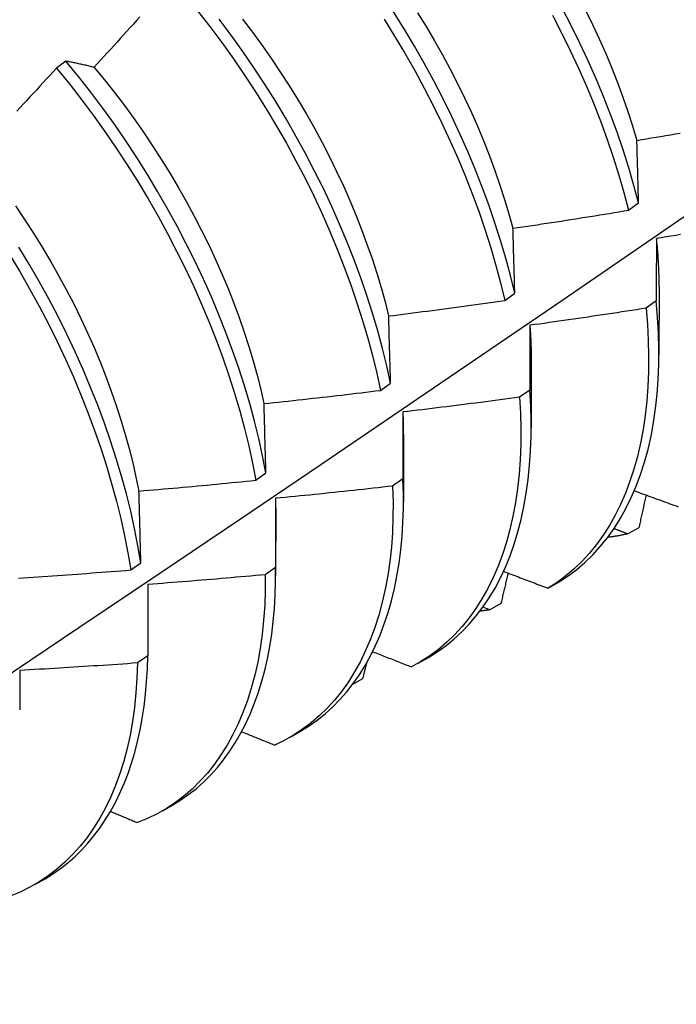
# Model space of a CAD drawing. Header units: inches. Extents: x 202.5 to 236.7, y 67 to 121.5.
# Tile 38 of 48: x 212.165 to 212.344, y 100.018 to 100.286. Entities that reach past the tile are written whole.
import ezdxf

# ---------------------------------------------------------------- set-up
doc = ezdxf.new("R2010")
doc.units = ezdxf.units.IN
doc.header["$MEASUREMENT"] = 0
doc.layers.add('Visible Edges(ANSI)', color=7, linetype='Continuous', lineweight=25)

msp = doc.modelspace()

# ---------------------------------------------------------------- linework, layer by layer
at = {"layer": 'Visible Edges(ANSI)'}
for p, q in [((212.17732, 100.27461), (212.17477, 100.27268)), ((212.33056, 100.23401), (212.33328, 100.236)), ((212.33884, 100.21319), (212.33882, 100.1947)), ((212.29683, 100.20946), (212.29956, 100.21145)), ((212.33808, 100.20929), (212.3353, 100.20733)), ((212.30404, 100.1931), (212.30402, 100.17461)), ((212.26299, 100.18495), (212.26573, 100.18693)), ((212.30364, 100.18503), (212.30085, 100.18307)), ((212.26925, 100.17301), (212.26922, 100.15452)), ((212.22903, 100.16047), (212.23178, 100.16245)), ((212.26908, 100.16083), (212.26629, 100.15888)), ((212.23445, 100.15292), (212.23442, 100.13443)), ((212.33334, 100.14754), (212.33031, 100.14587)), ((212.19496, 100.13604), (212.19772, 100.13801)), ((212.23441, 100.1367), (212.2316, 100.13475)), ((212.19965, 100.13209), (212.19961, 100.11264)), ((212.30864, 100.13107), (212.31164, 100.13281)), ((212.29576, 100.12687), (212.29272, 100.1252)), ((212.29272, 100.1252), (212.2909, 100.12592)), ((212.19961, 100.11264), (212.1968, 100.1107)), ((212.27321, 100.11061), (212.27602, 100.11223)), ((212.25811, 100.10635), (212.2554, 100.10488)), ((212.23841, 100.09051), (212.24123, 100.09214)), ((212.20362, 100.07042), (212.20643, 100.07205)), ((212.16882, 100.05033), (212.17163, 100.05196))]:
    msp.add_line(p, q, dxfattribs=at)
at = {"layer": 'Visible Edges(ANSI)', "flags": 128}
for points in [[(212.21318, 100.28833), (212.21651, 100.28405), (212.21975, 100.2797), (212.22292, 100.27527), (212.22599, 100.27077), (212.22898, 100.26622), (212.23187, 100.2616), (212.23466, 100.25694), (212.23736, 100.25223), (212.23994, 100.24748), (212.24243, 100.2427), (212.2448, 100.23789), (212.24706, 100.23306), (212.2492, 100.22821), (212.25123, 100.22336), (212.25314, 100.2185), (212.25492, 100.21365), (212.25659, 100.20881), (212.25813, 100.20398), (212.25954, 100.19918), (212.26082, 100.1944), (212.26197, 100.18965), (212.26299, 100.18495)], [(212.29956, 100.21145), (212.29841, 100.21619), (212.29712, 100.22097), (212.29571, 100.22578), (212.29417, 100.2306), (212.29251, 100.23545), (212.29072, 100.2403), (212.28881, 100.24516), (212.28678, 100.25001), (212.28463, 100.25485), (212.28237, 100.25968), (212.28, 100.26449), (212.27751, 100.26927), (212.27492, 100.27402), (212.27223, 100.27873), (212.26943, 100.28339), (212.26654, 100.28801)], [(212.27305, 100.2878), (212.2754, 100.28401), (212.27766, 100.28018), (212.27985, 100.27632), (212.28195, 100.27244), (212.28397, 100.26853), (212.28589, 100.2646), (212.28773, 100.26066), (212.28947, 100.2567), (212.29112, 100.25274), (212.29268, 100.24878), (212.29414, 100.24482), (212.2955, 100.24087), (212.29677, 100.23693), (212.29794, 100.23301), (212.29901, 100.22911)], [(212.30984, 100.28709), (212.31231, 100.28231), (212.31467, 100.2775), (212.31692, 100.27267), (212.31905, 100.26782), (212.32106, 100.26297), (212.32295, 100.25811), (212.32473, 100.25326), (212.32637, 100.24842), (212.3279, 100.24359), (212.32929, 100.23879), (212.33056, 100.23401)], [(212.33328, 100.236), (212.332, 100.24078), (212.3306, 100.24558), (212.32906, 100.25041), (212.32741, 100.25525), (212.32563, 100.2601), (212.32372, 100.26496), (212.3217, 100.26981), (212.31956, 100.27466), (212.31731, 100.27949), (212.31494, 100.2843), (212.31246, 100.28908)], [(212.31879, 100.28853), (212.32072, 100.2846), (212.32257, 100.28065), (212.32432, 100.2767), (212.32598, 100.27274), (212.32754, 100.26878), (212.329, 100.26483), (212.33036, 100.26088), (212.33162, 100.25695), (212.33278, 100.25303)], [(212.19747, 100.28669), (212.19658, 100.28571), (212.19569, 100.28472), (212.1948, 100.28373), (212.19391, 100.28274), (212.19302, 100.28176), (212.19213, 100.28077), (212.19124, 100.27979), (212.19035, 100.27881), (212.18945, 100.27782), (212.18856, 100.27684), (212.18766, 100.27586), (212.18677, 100.27488), (212.18587, 100.2739), (212.18497, 100.27293)], [(212.26573, 100.18693), (212.2647, 100.19163), (212.26354, 100.19638), (212.26224, 100.20116), (212.26082, 100.20597), (212.25928, 100.2108), (212.2576, 100.21564), (212.25581, 100.2205), (212.25389, 100.22535), (212.25186, 100.23021), (212.2497, 100.23505), (212.24743, 100.23988), (212.24505, 100.24468), (212.24256, 100.24946), (212.23997, 100.25421), (212.23727, 100.25892), (212.23447, 100.26358), (212.23157, 100.26819), (212.22857, 100.27274), (212.22549, 100.27723), (212.22232, 100.28165), (212.21907, 100.286)], [(212.2254, 100.28603), (212.2281, 100.28249), (212.23073, 100.2789), (212.2333, 100.27525), (212.23579, 100.27155), (212.23821, 100.2678), (212.24055, 100.26401), (212.24281, 100.26018), (212.24499, 100.25632), (212.24709, 100.25243), (212.2491, 100.24852), (212.25103, 100.24458), (212.25287, 100.24063), (212.25462, 100.23667), (212.25628, 100.23271), (212.25784, 100.22875), (212.25931, 100.22479), (212.26069, 100.22083), (212.26197, 100.2169), (212.26315, 100.21298), (212.26423, 100.20908), (212.2652, 100.20521)], [(212.26395, 100.28603), (212.26684, 100.28142), (212.26962, 100.27675), (212.27231, 100.27204), (212.27489, 100.26729), (212.27737, 100.2625), (212.27973, 100.25769), (212.28199, 100.25286), (212.28412, 100.24802), (212.28614, 100.24316), (212.28805, 100.23831), (212.28983, 100.23346), (212.29148, 100.22861), (212.29301, 100.22379), (212.29441, 100.21898), (212.29569, 100.21421), (212.29683, 100.20946)], [(212.18497, 100.27293), (212.18465, 100.27301), (212.18432, 100.27309), (212.18399, 100.27316), (212.18367, 100.27324), (212.18334, 100.27332), (212.18302, 100.2734), (212.1827, 100.27347), (212.18237, 100.27355), (212.18205, 100.27362), (212.18173, 100.27369), (212.18141, 100.27376), (212.18109, 100.27383), (212.18077, 100.2739), (212.18046, 100.27397), (212.18014, 100.27404), (212.17982, 100.27411), (212.17951, 100.27417), (212.17919, 100.27424), (212.17888, 100.2743), (212.17857, 100.27437), (212.17825, 100.27443), (212.17794, 100.27449), (212.17763, 100.27455), (212.17732, 100.27461)], [(212.23178, 100.16245), (212.23087, 100.16711), (212.22984, 100.17182), (212.22867, 100.17657), (212.22737, 100.18136), (212.22594, 100.18617), (212.22438, 100.191), (212.2227, 100.19584), (212.2209, 100.20069), (212.21898, 100.20555), (212.21693, 100.2104), (212.21477, 100.21524), (212.2125, 100.22007), (212.21011, 100.22488), (212.20761, 100.22965), (212.20501, 100.2344), (212.2023, 100.2391), (212.1995, 100.24376), (212.19659, 100.24837), (212.1936, 100.25292), (212.19051, 100.25741), (212.18733, 100.26182), (212.18407, 100.26617), (212.18073, 100.27043), (212.17732, 100.27461)], [(212.17477, 100.27268), (212.17387, 100.2717), (212.17297, 100.27073), (212.17207, 100.26975), (212.17116, 100.26878), (212.17026, 100.26781), (212.16936, 100.26683), (212.16845, 100.26586), (212.16754, 100.26489), (212.16664, 100.26393), (212.16573, 100.26296), (212.16482, 100.26199), (212.16391, 100.26102)], [(212.17477, 100.27268), (212.17818, 100.26849), (212.18151, 100.26422), (212.18476, 100.25987), (212.18793, 100.25544), (212.19101, 100.25095), (212.19401, 100.2464), (212.1969, 100.24179), (212.1997, 100.23712), (212.2024, 100.23242), (212.20499, 100.22767), (212.20748, 100.22289), (212.20986, 100.21808), (212.21213, 100.21325), (212.21428, 100.20841), (212.21631, 100.20356), (212.21823, 100.1987), (212.22002, 100.19385), (212.22169, 100.189), (212.22324, 100.18418), (212.22466, 100.17937), (212.22595, 100.17459), (212.22711, 100.16984), (212.22814, 100.16513), (212.22903, 100.16047)], [(212.18497, 100.27292), (212.18779, 100.26951), (212.19054, 100.26603), (212.19324, 100.26249), (212.19587, 100.25889), (212.19843, 100.25523), (212.20092, 100.25152), (212.20334, 100.24777), (212.20568, 100.24398), (212.20795, 100.24015), (212.21014, 100.23628), (212.21224, 100.23239), (212.21427, 100.22848), (212.2162, 100.22455), (212.21805, 100.2206), (212.21981, 100.21665), (212.22148, 100.21269), (212.22305, 100.20873), (212.22452, 100.20477), (212.2259, 100.20082), (212.22717, 100.19689), (212.22834, 100.19297), (212.22941, 100.18908), (212.23037, 100.18521), (212.23123, 100.18137)], [(212.33282, 100.25301), (212.33413, 100.25323), (212.33543, 100.25345), (212.33674, 100.25368), (212.33805, 100.2539), (212.33936, 100.25413), (212.34067, 100.25435), (212.34198, 100.25458), (212.34328, 100.25481), (212.34459, 100.25503)], [(212.33328, 100.236), (212.33326, 100.23672), (212.33324, 100.23744), (212.33322, 100.23816), (212.3332, 100.23888), (212.33318, 100.23959), (212.33316, 100.24031), (212.33314, 100.24102), (212.33312, 100.24174), (212.33311, 100.24245), (212.33309, 100.24316), (212.33307, 100.24387), (212.33305, 100.24458), (212.33303, 100.24529), (212.33301, 100.246), (212.33299, 100.2467), (212.33297, 100.24741), (212.33295, 100.24811), (212.33293, 100.24882), (212.33291, 100.24952), (212.33289, 100.25022), (212.33287, 100.25092), (212.33286, 100.25162), (212.33284, 100.25232), (212.33282, 100.25301)], [(212.0256, 100.01774), (212.0479, 100.03231), (212.07016, 100.04691), (212.09237, 100.06154), (212.11455, 100.0762), (212.13669, 100.09089), (212.15879, 100.10561), (212.18084, 100.12036), (212.20286, 100.13514), (212.22483, 100.14994), (212.24677, 100.16477), (212.26866, 100.17962), (212.29052, 100.19449), (212.31234, 100.20939), (212.33411, 100.22431), (212.35585, 100.23925)], [(212.16357, 100.23519), (212.16607, 100.23148), (212.1685, 100.22773), (212.17085, 100.22395), (212.17313, 100.22012), (212.17532, 100.21626), (212.17743, 100.21238), (212.17946, 100.20847), (212.1814, 100.20454), (212.18324, 100.2006), (212.18499, 100.19665), (212.18665, 100.19269), (212.18821, 100.18873), (212.18968, 100.18477), (212.19105, 100.18082), (212.19232, 100.17689), (212.19349, 100.17297), (212.19456, 100.16907), (212.19553, 100.16519), (212.1964, 100.16135), (212.19717, 100.15754)], [(212.29907, 100.2291), (212.30038, 100.22929), (212.3017, 100.22948), (212.30301, 100.22968), (212.30432, 100.22988), (212.30564, 100.23007), (212.30695, 100.23027), (212.30826, 100.23047), (212.30958, 100.23067), (212.31089, 100.23087), (212.3122, 100.23107), (212.31352, 100.23128), (212.31483, 100.23148), (212.31614, 100.23169), (212.31745, 100.23189), (212.31876, 100.2321), (212.32007, 100.23231), (212.32139, 100.23252), (212.3227, 100.23273), (212.32401, 100.23294), (212.32532, 100.23315), (212.32663, 100.23337), (212.32794, 100.23358), (212.32925, 100.2338), (212.33056, 100.23401)], [(212.29956, 100.21145), (212.29954, 100.21219), (212.29952, 100.21294), (212.2995, 100.21368), (212.29948, 100.21443), (212.29946, 100.21517), (212.29944, 100.21591), (212.29942, 100.21665), (212.2994, 100.21739), (212.29938, 100.21813), (212.29936, 100.21887), (212.29934, 100.21961), (212.29932, 100.22034), (212.2993, 100.22108), (212.29927, 100.22181), (212.29925, 100.22255), (212.29923, 100.22328), (212.29921, 100.22401), (212.29919, 100.22474), (212.29917, 100.22547), (212.29915, 100.2262), (212.29913, 100.22692), (212.29911, 100.22765), (212.29909, 100.22837), (212.29907, 100.2291)], [(212.33808, 100.22632), (212.33814, 100.22576), (212.33819, 100.22519), (212.33825, 100.22463), (212.3383, 100.22408), (212.33835, 100.22352), (212.3384, 100.22296), (212.33844, 100.22241), (212.33848, 100.22185), (212.33852, 100.2213), (212.33856, 100.22075), (212.33859, 100.2202), (212.33862, 100.21966), (212.33865, 100.21911), (212.33868, 100.21856), (212.3387, 100.21802), (212.33872, 100.21748), (212.33874, 100.21694), (212.33876, 100.2164), (212.33877, 100.21586), (212.33879, 100.21533), (212.33879, 100.21479), (212.3388, 100.21426), (212.33881, 100.21373), (212.33881, 100.2132)], [(212.33814, 100.22629), (212.33813, 100.2256), (212.33813, 100.2249), (212.33812, 100.2242), (212.33812, 100.2235), (212.33812, 100.2228), (212.33811, 100.2221), (212.33811, 100.2214), (212.33811, 100.22069), (212.33811, 100.21999), (212.3381, 100.21928), (212.3381, 100.21857), (212.3381, 100.21787), (212.3381, 100.21716), (212.33809, 100.21645), (212.33809, 100.21574), (212.33809, 100.21502), (212.33809, 100.21431), (212.33809, 100.2136), (212.33808, 100.21288), (212.33808, 100.21217), (212.33808, 100.21145), (212.33808, 100.21073), (212.33808, 100.21001), (212.33808, 100.20929)], [(212.34471, 100.22736), (212.34339, 100.22714), (212.34208, 100.22693), (212.34076, 100.22672), (212.33945, 100.2265), (212.33814, 100.22629)], [(212.19772, 100.13801), (212.19693, 100.14263), (212.19602, 100.1473), (212.19497, 100.15201), (212.19379, 100.15677), (212.19249, 100.16155), (212.19105, 100.16636), (212.18949, 100.17119), (212.1878, 100.17604), (212.18599, 100.18089), (212.18406, 100.18575), (212.18201, 100.1906), (212.17984, 100.19544), (212.17756, 100.20027), (212.17517, 100.20507), (212.17266, 100.20985), (212.17005, 100.21459), (212.16734, 100.21929), (212.16453, 100.22395)], [(212.16193, 100.22197), (212.16474, 100.21731), (212.16744, 100.21261), (212.17005, 100.20786), (212.17254, 100.20308), (212.17492, 100.19828), (212.1772, 100.19345), (212.17936, 100.18861), (212.1814, 100.18375), (212.18332, 100.1789), (212.18512, 100.17405), (212.1868, 100.1692), (212.18835, 100.16437), (212.18978, 100.15956), (212.19108, 100.15478), (212.19224, 100.15003), (212.19328, 100.14532), (212.19419, 100.14066), (212.19496, 100.13604)], [(212.26522, 100.20521), (212.26654, 100.20537), (212.26786, 100.20554), (212.26918, 100.20571), (212.27049, 100.20588), (212.27181, 100.20605), (212.27313, 100.20622), (212.27445, 100.20639), (212.27577, 100.20656), (212.27709, 100.20673), (212.2784, 100.20691), (212.27972, 100.20708), (212.28104, 100.20726), (212.28236, 100.20744), (212.28367, 100.20762), (212.28499, 100.2078), (212.28631, 100.20798), (212.28762, 100.20816), (212.28894, 100.20834), (212.29026, 100.20853), (212.29157, 100.20871), (212.29289, 100.2089), (212.2942, 100.20909), (212.29552, 100.20927), (212.29683, 100.20946)], [(212.31164, 100.13281), (212.31409, 100.1344), (212.31644, 100.13616), (212.31868, 100.13808), (212.32082, 100.14015), (212.32285, 100.14238), (212.32477, 100.14476), (212.32658, 100.14729), (212.32827, 100.14996), (212.32984, 100.15278), (212.33129, 100.15574), (212.33262, 100.15883), (212.33382, 100.16205), (212.3349, 100.1654), (212.33585, 100.16887), (212.33667, 100.17246), (212.33736, 100.17616), (212.33791, 100.17998), (212.33834, 100.18389), (212.33863, 100.18791), (212.33879, 100.19202), (212.33881, 100.19622), (212.3387, 100.2005), (212.33846, 100.20486), (212.33808, 100.20929)], [(212.3353, 100.20733), (212.33398, 100.20712), (212.33267, 100.20692), (212.33135, 100.20671), (212.33003, 100.20651), (212.32872, 100.2063), (212.3274, 100.2061), (212.32608, 100.2059), (212.32477, 100.2057), (212.32345, 100.2055), (212.32213, 100.20531), (212.32081, 100.20511), (212.3195, 100.20491), (212.31818, 100.20472), (212.31686, 100.20453), (212.31554, 100.20433), (212.31422, 100.20414), (212.3129, 100.20395), (212.31158, 100.20376), (212.31026, 100.20358), (212.30895, 100.20339), (212.30763, 100.2032), (212.30631, 100.20302), (212.30499, 100.20284), (212.30367, 100.20266)], [(212.3353, 100.20733), (212.33567, 100.2029), (212.3359, 100.19855), (212.336, 100.19427), (212.33597, 100.19008), (212.3358, 100.18598), (212.3355, 100.18197), (212.33506, 100.17806), (212.3345, 100.17425), (212.3338, 100.17056), (212.33297, 100.16698), (212.33201, 100.16352), (212.33092, 100.16018), (212.32971, 100.15697), (212.32837, 100.15389), (212.32691, 100.15094), (212.32533, 100.14813), (212.32364, 100.14547), (212.32182, 100.14295), (212.31989, 100.14058), (212.31785, 100.13836), (212.31571, 100.1363), (212.31345, 100.1344), (212.3111, 100.13265), (212.30864, 100.13107)], [(212.26573, 100.18693), (212.26571, 100.1877), (212.26569, 100.18847), (212.26567, 100.18924), (212.26565, 100.19001), (212.26563, 100.19078), (212.26561, 100.19155), (212.26558, 100.19232), (212.26556, 100.19308), (212.26554, 100.19385), (212.26552, 100.19461), (212.2655, 100.19538), (212.26548, 100.19614), (212.26546, 100.1969), (212.26544, 100.19766), (212.26541, 100.19842), (212.26539, 100.19918), (212.26537, 100.19994), (212.26535, 100.20069), (212.26533, 100.20145), (212.26531, 100.2022), (212.26528, 100.20296), (212.26526, 100.20371), (212.26524, 100.20446), (212.26522, 100.20521)], [(212.30367, 100.20266), (212.30366, 100.20193), (212.30366, 100.20121), (212.30366, 100.20048), (212.30366, 100.19976), (212.30366, 100.19903), (212.30365, 100.1983), (212.30365, 100.19757), (212.30365, 100.19684), (212.30365, 100.19611), (212.30365, 100.19538), (212.30365, 100.19465), (212.30365, 100.19391), (212.30365, 100.19318), (212.30364, 100.19244), (212.30364, 100.19171), (212.30364, 100.19097), (212.30364, 100.19023), (212.30364, 100.18949), (212.30364, 100.18875), (212.30364, 100.18801), (212.30364, 100.18726), (212.30364, 100.18652), (212.30364, 100.18578), (212.30364, 100.18503)], [(212.30365, 100.20266), (212.30368, 100.20225), (212.30371, 100.20185), (212.30374, 100.20144), (212.30377, 100.20103), (212.3038, 100.20063), (212.30382, 100.20023), (212.30384, 100.19982), (212.30387, 100.19942), (212.30389, 100.19902), (212.30391, 100.19862), (212.30392, 100.19822), (212.30394, 100.19782), (212.30396, 100.19743), (212.30397, 100.19703), (212.30398, 100.19663), (212.30399, 100.19624), (212.304, 100.19584), (212.30401, 100.19545), (212.30402, 100.19506), (212.30402, 100.19467), (212.30403, 100.19428), (212.30403, 100.19389), (212.30403, 100.1935), (212.30403, 100.19311)], [(212.27602, 100.11223), (212.27844, 100.11373), (212.28076, 100.11538), (212.28299, 100.11719), (212.28512, 100.11915), (212.28715, 100.12125), (212.28907, 100.12351), (212.29088, 100.1259), (212.29259, 100.12843), (212.29418, 100.1311), (212.29566, 100.13391), (212.29703, 100.13684), (212.29828, 100.1399), (212.2994, 100.14309), (212.30041, 100.14639), (212.3013, 100.14981), (212.30206, 100.15334), (212.3027, 100.15697), (212.30322, 100.16071), (212.30361, 100.16454), (212.30387, 100.16847), (212.304, 100.17249), (212.30401, 100.17659), (212.30389, 100.18077), (212.30364, 100.18503)], [(212.23127, 100.18135), (212.23259, 100.18149), (212.23392, 100.18163), (212.23524, 100.18177), (212.23656, 100.18191), (212.23789, 100.18205), (212.23921, 100.18219), (212.24053, 100.18234), (212.24185, 100.18248), (212.24318, 100.18263), (212.2445, 100.18278), (212.24582, 100.18292), (212.24714, 100.18307), (212.24846, 100.18322), (212.24979, 100.18338), (212.25111, 100.18353), (212.25243, 100.18368), (212.25375, 100.18384), (212.25507, 100.18399), (212.25639, 100.18415), (212.25771, 100.18431), (212.25903, 100.18446), (212.26035, 100.18462), (212.26167, 100.18479), (212.26299, 100.18495)], [(212.30085, 100.18307), (212.29953, 100.18289), (212.29821, 100.18271), (212.29689, 100.18254), (212.29557, 100.18236), (212.29424, 100.18219), (212.29292, 100.18201), (212.2916, 100.18184), (212.29028, 100.18167), (212.28895, 100.1815), (212.28763, 100.18133), (212.28631, 100.18116), (212.28499, 100.18099), (212.28366, 100.18083), (212.28234, 100.18066), (212.28101, 100.1805), (212.27969, 100.18034), (212.27837, 100.18017), (212.27704, 100.18001), (212.27572, 100.17985), (212.27439, 100.17969), (212.27307, 100.17954), (212.27174, 100.17938), (212.27042, 100.17923), (212.26909, 100.17907)], [(212.30085, 100.18307), (212.30109, 100.17871), (212.3012, 100.17443), (212.30118, 100.17023), (212.30102, 100.16613), (212.30072, 100.16211), (212.3003, 100.1582), (212.29974, 100.15439), (212.29904, 100.15069), (212.29822, 100.1471), (212.29727, 100.14363), (212.29619, 100.14028), (212.29499, 100.13706), (212.29366, 100.13397), (212.29221, 100.13102), (212.29063, 100.1282), (212.28894, 100.12553), (212.28713, 100.123), (212.28521, 100.12063), (212.28318, 100.1184), (212.28104, 100.11633), (212.27879, 100.11441), (212.27644, 100.11266), (212.27399, 100.11107), (212.27145, 100.10964)], [(212.23178, 100.16245), (212.23176, 100.16325), (212.23174, 100.16404), (212.23172, 100.16484), (212.2317, 100.16564), (212.23168, 100.16643), (212.23166, 100.16723), (212.23164, 100.16802), (212.23162, 100.16881), (212.2316, 100.1696), (212.23157, 100.17039), (212.23155, 100.17118), (212.23153, 100.17197), (212.23151, 100.17276), (212.23149, 100.17354), (212.23147, 100.17433), (212.23145, 100.17511), (212.23142, 100.1759), (212.2314, 100.17668), (212.23138, 100.17746), (212.23136, 100.17824), (212.23134, 100.17902), (212.23131, 100.1798), (212.23129, 100.18057), (212.23127, 100.18135)], [(212.26906, 100.17911), (212.26907, 100.17885), (212.26908, 100.17859), (212.26909, 100.17834), (212.2691, 100.17808), (212.26911, 100.17783), (212.26912, 100.17757), (212.26913, 100.17732), (212.26914, 100.17706), (212.26915, 100.17681), (212.26915, 100.17656), (212.26916, 100.1763), (212.26917, 100.17605), (212.26917, 100.1758), (212.26918, 100.17555), (212.26918, 100.1753), (212.26919, 100.17505), (212.26919, 100.17479), (212.26919, 100.17454), (212.26919, 100.17429), (212.2692, 100.17404), (212.2692, 100.17379), (212.2692, 100.17354), (212.2692, 100.1733), (212.2692, 100.17305)], [(212.26909, 100.17907), (212.26909, 100.17832), (212.26909, 100.17757), (212.26909, 100.17682), (212.26909, 100.17607), (212.26909, 100.17532), (212.26909, 100.17456), (212.26909, 100.17381), (212.26909, 100.17305), (212.26909, 100.1723), (212.26909, 100.17154), (212.26908, 100.17078), (212.26908, 100.17002), (212.26908, 100.16926), (212.26908, 100.1685), (212.26908, 100.16774), (212.26908, 100.16697), (212.26908, 100.16621), (212.26908, 100.16544), (212.26908, 100.16468), (212.26908, 100.16391), (212.26908, 100.16314), (212.26908, 100.16237), (212.26908, 100.1616), (212.26908, 100.16083)], [(212.19722, 100.15753), (212.19855, 100.15764), (212.19988, 100.15775), (212.2012, 100.15786), (212.20253, 100.15798), (212.20386, 100.15809), (212.20518, 100.15821), (212.20651, 100.15832), (212.20783, 100.15844), (212.20916, 100.15856), (212.21049, 100.15868), (212.21181, 100.1588), (212.21314, 100.15892), (212.21446, 100.15905), (212.21579, 100.15917), (212.21711, 100.1593), (212.21844, 100.15942), (212.21976, 100.15955), (212.22109, 100.15968), (212.22241, 100.15981), (212.22374, 100.15994), (212.22506, 100.16007), (212.22639, 100.1602), (212.22771, 100.16034), (212.22903, 100.16047)], [(212.26629, 100.15888), (212.2664, 100.15459), (212.26638, 100.15039), (212.26623, 100.14628), (212.26595, 100.14226), (212.26553, 100.13834), (212.26497, 100.13452), (212.26429, 100.13081), (212.26348, 100.12722), (212.26253, 100.12374), (212.26146, 100.12039), (212.26026, 100.11716), (212.25894, 100.11406), (212.2575, 100.1111), (212.25593, 100.10828), (212.25425, 100.1056), (212.25244, 100.10306), (212.25053, 100.10067), (212.2485, 100.09844), (212.24637, 100.09636), (212.24413, 100.09443), (212.24178, 100.09267), (212.23934, 100.09107), (212.2368, 100.08963), (212.23417, 100.08836)], [(212.26629, 100.15888), (212.26496, 100.15873), (212.26363, 100.15858), (212.26231, 100.15843), (212.26098, 100.15828), (212.25965, 100.15813), (212.25833, 100.15799), (212.257, 100.15784), (212.25567, 100.1577), (212.25435, 100.15756), (212.25302, 100.15741), (212.25169, 100.15727), (212.25036, 100.15713), (212.24904, 100.157), (212.24771, 100.15686), (212.24638, 100.15672), (212.24505, 100.15659), (212.24372, 100.15645), (212.24239, 100.15632), (212.24107, 100.15619), (212.23974, 100.15606), (212.23841, 100.15593), (212.23708, 100.1558), (212.23575, 100.15567), (212.23442, 100.15555)], [(212.24123, 100.09214), (212.24355, 100.09357), (212.24578, 100.09515), (212.24793, 100.09687), (212.24999, 100.09873), (212.25195, 100.10073), (212.25381, 100.10286), (212.25558, 100.10512), (212.25725, 100.10751), (212.25882, 100.11003), (212.26028, 100.11267), (212.26164, 100.11544), (212.26289, 100.11832), (212.26403, 100.12132), (212.26506, 100.12442), (212.26598, 100.12764), (212.26679, 100.13096), (212.26748, 100.13438), (212.26806, 100.1379), (212.26852, 100.14151), (212.26887, 100.14522), (212.2691, 100.149), (212.26921, 100.15287), (212.26921, 100.15681), (212.26908, 100.16083)], [(212.19772, 100.13801), (212.1977, 100.13884), (212.19768, 100.13966), (212.19766, 100.14048), (212.19764, 100.1413), (212.19762, 100.14212), (212.1976, 100.14294), (212.19758, 100.14376), (212.19756, 100.14458), (212.19754, 100.14539), (212.19752, 100.14621), (212.1975, 100.14702), (212.19748, 100.14784), (212.19746, 100.14865), (212.19744, 100.14946), (212.19741, 100.15027), (212.19739, 100.15108), (212.19737, 100.15189), (212.19735, 100.1527), (212.19733, 100.15351), (212.19731, 100.15431), (212.19729, 100.15512), (212.19727, 100.15592), (212.19724, 100.15672), (212.19722, 100.15753)], [(212.23436, 100.15558), (212.23437, 100.15547), (212.23437, 100.15536), (212.23437, 100.15525), (212.23437, 100.15514), (212.23438, 100.15503), (212.23438, 100.15492), (212.23438, 100.15481), (212.23438, 100.1547), (212.23438, 100.15459), (212.23438, 100.15448), (212.23439, 100.15437), (212.23439, 100.15426), (212.23439, 100.15415), (212.23439, 100.15404), (212.23439, 100.15393), (212.23439, 100.15382), (212.23439, 100.15371), (212.23439, 100.1536), (212.23439, 100.15349), (212.23439, 100.15338), (212.23439, 100.15327), (212.23439, 100.15316), (212.23439, 100.15305), (212.23439, 100.15294)], [(212.23442, 100.15555), (212.23442, 100.15477), (212.23442, 100.154), (212.23442, 100.15322), (212.23442, 100.15245), (212.23442, 100.15167), (212.23442, 100.15089), (212.23442, 100.15011), (212.23441, 100.14933), (212.23441, 100.14855), (212.23441, 100.14776), (212.23441, 100.14698), (212.23441, 100.14619), (212.23441, 100.14541), (212.23441, 100.14462), (212.23441, 100.14383), (212.23441, 100.14304), (212.23441, 100.14225), (212.23441, 100.14146), (212.23441, 100.14067), (212.23441, 100.13988), (212.23441, 100.13909), (212.23441, 100.13829), (212.23441, 100.1375), (212.23441, 100.1367)], [(212.33212, 100.15761), (212.33268, 100.1574), (212.33325, 100.15719), (212.33382, 100.15699), (212.33438, 100.15678), (212.33495, 100.15657), (212.33552, 100.15636), (212.33609, 100.15616), (212.33665, 100.15595), (212.33722, 100.15574), (212.33779, 100.15554), (212.33836, 100.15533), (212.33893, 100.15512), (212.33949, 100.15491), (212.34006, 100.15471), (212.34063, 100.1545), (212.3412, 100.15429), (212.34177, 100.15409), (212.34234, 100.15388), (212.34291, 100.15367), (212.34347, 100.15347), (212.34404, 100.15326)], [(212.33532, 100.15644), (212.33523, 100.15607), (212.33515, 100.1557), (212.33507, 100.15533), (212.33499, 100.15496), (212.33491, 100.15459), (212.33482, 100.15422), (212.33474, 100.15384), (212.33466, 100.15347), (212.33458, 100.1531), (212.3345, 100.15273), (212.33441, 100.15236), (212.33433, 100.15199), (212.33425, 100.15162), (212.33417, 100.15125), (212.33408, 100.15088), (212.334, 100.15051), (212.33392, 100.15014), (212.33384, 100.14977), (212.33375, 100.1494), (212.33367, 100.14903), (212.33359, 100.14865), (212.33351, 100.14828), (212.33342, 100.14791), (212.33334, 100.14754)], [(212.33031, 100.14587), (212.33008, 100.14581), (212.32986, 100.14576), (212.32964, 100.14571), (212.32942, 100.14567), (212.3292, 100.14562), (212.32897, 100.14557), (212.32875, 100.14553), (212.32853, 100.14548), (212.3283, 100.14544), (212.32808, 100.1454), (212.32785, 100.14535), (212.32762, 100.14531), (212.3274, 100.14527), (212.32717, 100.14524), (212.32694, 100.1452), (212.32672, 100.14516), (212.32649, 100.14512), (212.32626, 100.14509), (212.32603, 100.14506), (212.3258, 100.14502), (212.32557, 100.14499), (212.32534, 100.14496), (212.32511, 100.14493), (212.32488, 100.1449)], [(212.33031, 100.14587), (212.33015, 100.14592), (212.32999, 100.14598), (212.32984, 100.14604), (212.32968, 100.1461), (212.32953, 100.14616), (212.32937, 100.14622), (212.32922, 100.14628), (212.32906, 100.14634), (212.32891, 100.1464), (212.32875, 100.14646), (212.3286, 100.14651), (212.32844, 100.14657), (212.32828, 100.14663), (212.32813, 100.14669), (212.32797, 100.14675), (212.32782, 100.14681), (212.32766, 100.14687), (212.32751, 100.14693), (212.32735, 100.14699), (212.3272, 100.14705), (212.32704, 100.14711), (212.32689, 100.14716), (212.32673, 100.14722), (212.32658, 100.14728)], [(212.1644, 100.13382), (212.16573, 100.13391), (212.16706, 100.13399), (212.16839, 100.13408), (212.16972, 100.13417), (212.17105, 100.13426), (212.17238, 100.13435), (212.17371, 100.13444), (212.17504, 100.13453), (212.17637, 100.13463), (212.1777, 100.13472), (212.17902, 100.13482), (212.18035, 100.13491), (212.18168, 100.13501), (212.18301, 100.13511), (212.18434, 100.13521), (212.18566, 100.13531), (212.18699, 100.13541), (212.18832, 100.13551), (212.18965, 100.13562), (212.19098, 100.13572), (212.1923, 100.13583), (212.19363, 100.13593), (212.19496, 100.13604)], [(212.2316, 100.13475), (212.23159, 100.13055), (212.23145, 100.12643), (212.23117, 100.1224), (212.23076, 100.11847), (212.23021, 100.11465), (212.22954, 100.11094), (212.22873, 100.10734), (212.22779, 100.10385), (212.22673, 100.10049), (212.22554, 100.09726), (212.22423, 100.09415), (212.22279, 100.09118), (212.22123, 100.08835), (212.21955, 100.08566), (212.21776, 100.08311), (212.21585, 100.08072), (212.21383, 100.07847), (212.2117, 100.07638), (212.20947, 100.07445), (212.20713, 100.07268), (212.20469, 100.07107), (212.20216, 100.06962), (212.19953, 100.06834), (212.19681, 100.06722)], [(212.2316, 100.13475), (212.23027, 100.13463), (212.22894, 100.13451), (212.22761, 100.13439), (212.22628, 100.13427), (212.22495, 100.13415), (212.22362, 100.13403), (212.22229, 100.13391), (212.22096, 100.1338), (212.21963, 100.13368), (212.21829, 100.13357), (212.21696, 100.13345), (212.21563, 100.13334), (212.2143, 100.13323), (212.21297, 100.13312), (212.21164, 100.13301), (212.2103, 100.13291), (212.20897, 100.1328), (212.20764, 100.1327), (212.20631, 100.13259), (212.20498, 100.13249), (212.20364, 100.13239), (212.20231, 100.13229), (212.20098, 100.13219), (212.19965, 100.13209)], [(212.20643, 100.07205), (212.20865, 100.07342), (212.2108, 100.07493), (212.21287, 100.07656), (212.21485, 100.07832), (212.21675, 100.08021), (212.21856, 100.08222), (212.22028, 100.08435), (212.22191, 100.0866), (212.22344, 100.08897), (212.22488, 100.09146), (212.22623, 100.09406), (212.22748, 100.09676), (212.22862, 100.09958), (212.22967, 100.1025), (212.23062, 100.10551), (212.23146, 100.10863), (212.2322, 100.11184), (212.23283, 100.11515), (212.23336, 100.11854), (212.23379, 100.12202), (212.2341, 100.12557), (212.23431, 100.12921), (212.23441, 100.13292), (212.23441, 100.1367)], [(212.29772, 100.13518), (212.29764, 100.13484), (212.29756, 100.13449), (212.29748, 100.13415), (212.2974, 100.1338), (212.29732, 100.13345), (212.29723, 100.13311), (212.29715, 100.13276), (212.29707, 100.13241), (212.29699, 100.13207), (212.29691, 100.13172), (212.29683, 100.13137), (212.29674, 100.13103), (212.29666, 100.13068), (212.29658, 100.13033), (212.2965, 100.12999), (212.29642, 100.12964), (212.29633, 100.12929), (212.29625, 100.12895), (212.29617, 100.1286), (212.29609, 100.12825), (212.29601, 100.12791), (212.29592, 100.12756), (212.29584, 100.12721), (212.29576, 100.12687)], [(212.29649, 100.13565), (212.297, 100.13546), (212.2975, 100.13527), (212.29801, 100.13508), (212.29851, 100.13488), (212.29902, 100.13469), (212.29953, 100.1345), (212.30003, 100.13431), (212.30054, 100.13412), (212.30104, 100.13393), (212.30155, 100.13374), (212.30205, 100.13355), (212.30256, 100.13336), (212.30307, 100.13316), (212.30357, 100.13297), (212.30408, 100.13278), (212.30459, 100.13259), (212.30509, 100.1324), (212.3056, 100.13221), (212.30611, 100.13202), (212.30661, 100.13183), (212.30712, 100.13164), (212.30763, 100.13145), (212.30814, 100.13126), (212.30864, 100.13107)], [(212.29272, 100.1252), (212.29261, 100.12518), (212.2925, 100.12517), (212.29239, 100.12515), (212.29228, 100.12513), (212.29218, 100.12511), (212.29207, 100.12509), (212.29196, 100.12508), (212.29185, 100.12506), (212.29174, 100.12504), (212.29163, 100.12502), (212.29152, 100.12501), (212.29141, 100.12499), (212.2913, 100.12498), (212.29119, 100.12496), (212.29108, 100.12494), (212.29097, 100.12493), (212.29086, 100.12491), (212.29075, 100.1249), (212.29064, 100.12488), (212.29053, 100.12487), (212.29042, 100.12485), (212.29031, 100.12484), (212.29019, 100.12483), (212.29008, 100.12481)], [(212.17163, 100.05196), (212.17376, 100.05327), (212.17582, 100.0547), (212.1778, 100.05625), (212.17971, 100.05791), (212.18154, 100.05969), (212.18329, 100.06159), (212.18496, 100.0636), (212.18655, 100.06571), (212.18805, 100.06794), (212.18947, 100.07027), (212.19079, 100.0727), (212.19203, 100.07524), (212.19318, 100.07787), (212.19424, 100.08061), (212.19521, 100.08343), (212.19608, 100.08635), (212.19686, 100.08936), (212.19755, 100.09245), (212.19813, 100.09562), (212.19862, 100.09888), (212.19902, 100.10221), (212.19931, 100.10562), (212.19951, 100.1091), (212.19961, 100.11264)], [(212.26084, 100.11377), (212.26128, 100.1136), (212.26172, 100.11343), (212.26217, 100.11326), (212.26261, 100.11308), (212.26305, 100.11291), (212.26349, 100.11274), (212.26393, 100.11257), (212.26437, 100.11239), (212.26481, 100.11222), (212.26525, 100.11205), (212.2657, 100.11188), (212.26614, 100.1117), (212.26658, 100.11153), (212.26702, 100.11136), (212.26746, 100.11119), (212.26791, 100.11101), (212.26835, 100.11084), (212.26879, 100.11067), (212.26923, 100.1105), (212.26968, 100.11033), (212.27012, 100.11015), (212.27056, 100.10998), (212.271, 100.10981), (212.27145, 100.10964)], [(212.1968, 100.1107), (212.19666, 100.10658), (212.19639, 100.10255), (212.19599, 100.09861), (212.19545, 100.09478), (212.19478, 100.09106), (212.19398, 100.08745), (212.19305, 100.08396), (212.192, 100.0806), (212.19082, 100.07735), (212.18951, 100.07424), (212.18808, 100.07126), (212.18653, 100.06842), (212.18485, 100.06572), (212.18307, 100.06317), (212.18117, 100.06077), (212.17915, 100.05851), (212.17703, 100.05641), (212.1748, 100.05447), (212.17247, 100.05269), (212.17004, 100.05107), (212.16751, 100.04961), (212.16489, 100.04832), (212.16218, 100.04719)], [(212.1968, 100.1107), (212.19546, 100.11061), (212.19413, 100.11051), (212.1928, 100.11042), (212.19146, 100.11032), (212.19013, 100.11023), (212.18879, 100.11014), (212.18746, 100.11005), (212.18613, 100.10996), (212.18479, 100.10988), (212.18346, 100.10979), (212.18212, 100.1097), (212.18079, 100.10962), (212.17945, 100.10954), (212.17812, 100.10945), (212.17679, 100.10937), (212.17545, 100.10929), (212.17412, 100.10921), (212.17278, 100.10914), (212.17145, 100.10906), (212.17011, 100.10898), (212.16877, 100.10891), (212.16744, 100.10884), (212.1661, 100.10876), (212.16477, 100.10869)], [(212.2592, 100.1107), (212.25916, 100.11052), (212.25911, 100.11033), (212.25907, 100.11015), (212.25902, 100.10997), (212.25898, 100.10979), (212.25893, 100.10961), (212.25889, 100.10943), (212.25884, 100.10925), (212.2588, 100.10907), (212.25875, 100.10888), (212.25871, 100.1087), (212.25866, 100.10852), (212.25861, 100.10834), (212.25857, 100.10816), (212.25852, 100.10798), (212.25848, 100.1078), (212.25843, 100.10762), (212.25839, 100.10743), (212.25834, 100.10725), (212.2583, 100.10707), (212.25825, 100.10689), (212.2582, 100.10671), (212.25816, 100.10653), (212.25811, 100.10635)], [(212.16477, 100.10869), (212.16477, 100.10787), (212.16476, 100.10704), (212.16476, 100.10622), (212.16476, 100.10539), (212.16476, 100.10456), (212.16475, 100.10374), (212.16475, 100.10291), (212.16475, 100.10208), (212.16474, 100.10124), (212.16474, 100.10041), (212.16474, 100.09958), (212.16474, 100.09874), (212.16473, 100.09791)], [(212.22516, 100.09198), (212.22554, 100.09183), (212.22591, 100.09168), (212.22629, 100.09153), (212.22666, 100.09137), (212.22704, 100.09122), (212.22741, 100.09107), (212.22779, 100.09092), (212.22816, 100.09077), (212.22854, 100.09062), (212.22891, 100.09047), (212.22929, 100.09032), (212.22966, 100.09017), (212.23004, 100.09002), (212.23041, 100.08986), (212.23079, 100.08971), (212.23116, 100.08956), (212.23154, 100.08941), (212.23191, 100.08926), (212.23229, 100.08911), (212.23267, 100.08896), (212.23304, 100.08881), (212.23342, 100.08866), (212.23379, 100.08851), (212.23417, 100.08836)], [(212.18947, 100.07027), (212.18977, 100.07014), (212.19008, 100.07001), (212.19038, 100.06989), (212.19069, 100.06976), (212.19099, 100.06963), (212.1913, 100.06951), (212.19161, 100.06938), (212.19191, 100.06925), (212.19222, 100.06912), (212.19252, 100.069), (212.19283, 100.06887), (212.19314, 100.06874), (212.19344, 100.06862), (212.19375, 100.06849), (212.19405, 100.06836), (212.19436, 100.06824), (212.19467, 100.06811), (212.19497, 100.06798), (212.19528, 100.06786), (212.19559, 100.06773), (212.19589, 100.0676), (212.1962, 100.06748), (212.19651, 100.06735), (212.19681, 100.06722)]]:
    msp.add_lwpolyline(points, dxfattribs=at)

doc.saveas('drawing.dxf')
